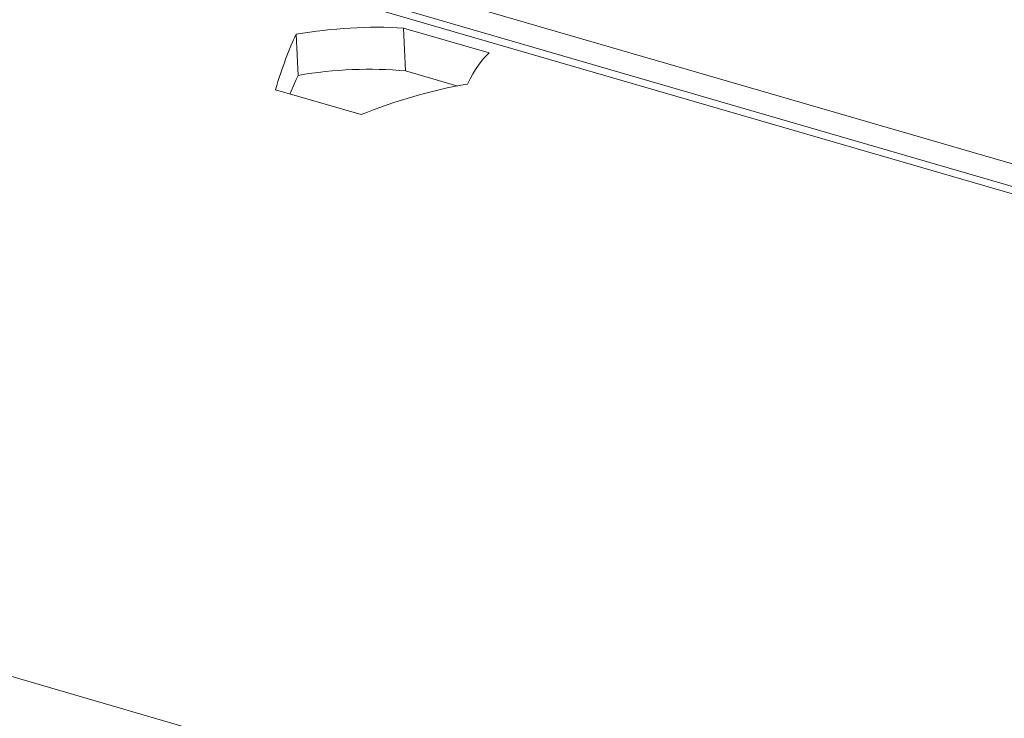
# Model space of a CAD drawing. Header units: millimetres. Extents: x 3925 to 5043, y -86 to 778.
# Tile 111 of 158: x 4807 to 4823, y 421 to 433. Entities that reach past the tile are written whole.
import ezdxf

# ---------------------------------------------------------------- set-up
doc = ezdxf.new("R2010")
doc.units = ezdxf.units.MM
doc.header["$LTSCALE"] = 46.255
doc.layers.add('140-154101-0DXF_CONTINUOUS_LINE', color=7, linetype='CONTINUOUS')

msp = doc.modelspace()

# ---------------------------------------------------------------- linework, layer by layer
at = {"layer": '140-154101-0DXF_CONTINUOUS_LINE', "color": 7, "linetype": 'Continuous', "lineweight": 0}
for p, q in [((4776.3057, 443.3576), (4853.1564, 421.0048)), ((4783.214, 441.8544), (4851.9074, 421.8742)), ((4851.4176, 421.6382), (4782.7242, 441.6184)), ((4811.3564, 432.3475), (4811.3883, 431.655)), ((4813.1637, 432.4525), (4814.6043, 432.0335)), ((4813.1637, 432.4525), (4813.1969, 431.7308)), ((4770.4298, 432.0486), (4852.2035, 408.2639)), ((4814.0751, 431.4754), (4813.1969, 431.7308)), ((4812.4491, 430.9951), (4811.0085, 431.4141))]:
    msp.add_line(p, q, dxfattribs=at)
for centre, major_axis, ratio, start_param, end_param in [((4811.622, 426.5765), (6.4227, 2.837), 0.8035094, 1.0015644, 1.2687314), ((4811.622, 426.5765), (0.36, 6.3968), 0.2081451, 0.4578597, 0.7250267), ((4814.5031, 425.7385), (0.36, 6.3968), 0.2081451, 6.473878, 6.741045), ((4811.622, 426.5765), (0.3168, 5.6292), 0.2081451, 0.4578597, 0.5720074), ((4811.622, 426.5765), (5.652, 2.4965), 0.8035094, 0.9640388, 1.2687314), ((4814.5031, 425.7385), (6.4227, 2.837), 0.8035094, 1.2687314, 1.5358984)]:
    msp.add_ellipse(centre, major_axis=major_axis, ratio=ratio, start_param=start_param, end_param=end_param, dxfattribs=at)

doc.saveas('drawing.dxf')
